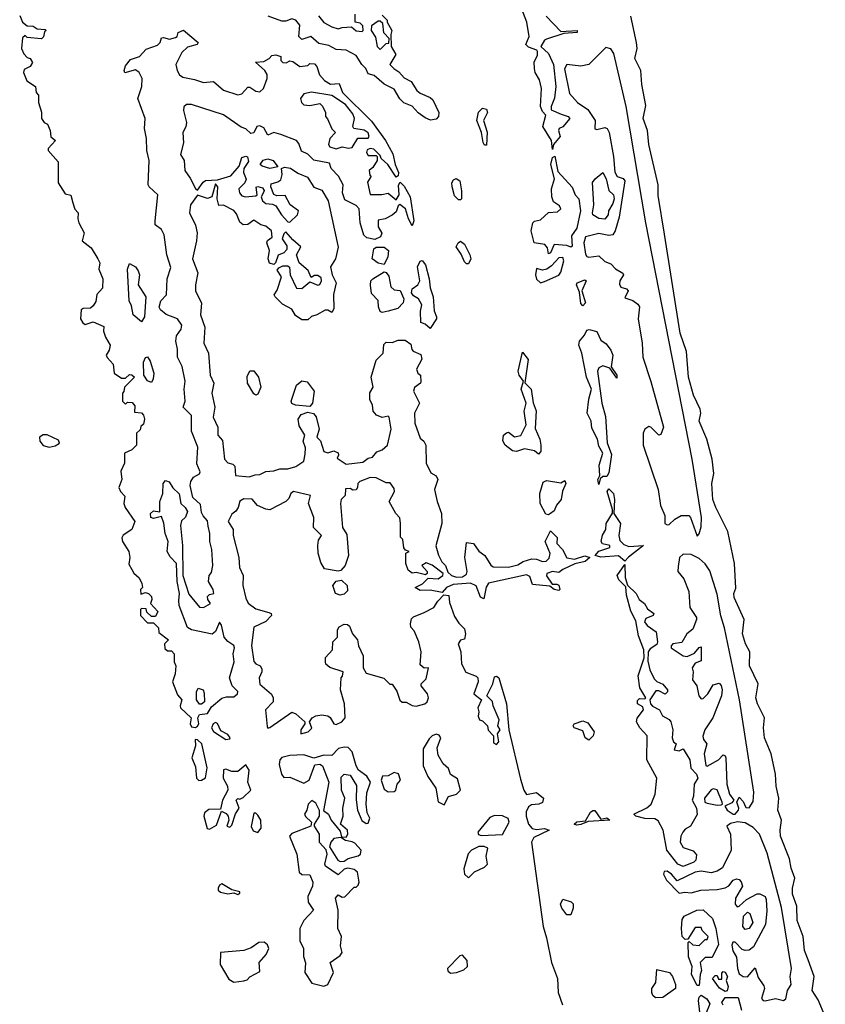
# Model space of a CAD drawing. Extents: x 2789571 to 2951634, y 860514 to 1033803.
# Tile 100 of 102: x 2918448 to 2922464, y 1020976 to 1025888. Entities that reach past the tile are written whole.
import ezdxf

# ---------------------------------------------------------------- set-up
doc = ezdxf.new("R2010")
doc.units = 0

msp = doc.modelspace()

# ---------------------------------------------------------------- linework, layer by layer
at = {"layer": '0CON05XD'}
for points in [[(2921105, 1025240), (2921100, 1025285), (2921056.2, 1025355), (2921071.7, 1025411.7), (2921055, 1025430), (2921043.8, 1025455), (2921050, 1025545), (2921038.8, 1025588.8), (2921017.5, 1025625), (2921013.8, 1025645), (2921013.6, 1025676.4), (2921029.3, 1025710.7), (2921029.3, 1025729.3), (2921026.7, 1025736.7), (2920985, 1025751.2), (2920971.2, 1025765), (2920987.1, 1025805), (2920976.7, 1025875), (2920904.1, 1026064.1)], [(2918448.3, 1025908.3), (2918462.5, 1025875), (2918485, 1025857.5), (2918515, 1025856.2), (2918535, 1025842.5), (2918575, 1025840), (2918580, 1025835), (2918571.7, 1025828.3), (2918567, 1025803), (2918557, 1025793), (2918485, 1025800), (2918475, 1025810), (2918461.7, 1025798.3), (2918457.5, 1025745), (2918468.3, 1025718.3), (2918485, 1025700), (2918500, 1025695), (2918512.5, 1025675), (2918500, 1025655), (2918470.7, 1025639.3), (2918467.5, 1025625), (2918483.3, 1025583.3), (2918527.5, 1025555), (2918530, 1025525), (2918541.7, 1025511.7), (2918542.5, 1025475), (2918556.4, 1025426.4), (2918557.5, 1025395), (2918570, 1025375), (2918587, 1025367), (2918600, 1025335), (2918603, 1025303), (2918627.5, 1025285), (2918590, 1025245), (2918590, 1025235), (2918639.3, 1025179.3), (2918640, 1025075), (2918675, 1025020), (2918703, 1025013), (2918713.9, 1024973.9), (2918723, 1024943), (2918740, 1024925), (2918737.5, 1024895), (2918743.3, 1024875), (2918770, 1024825), (2918760, 1024785), (2918805, 1024750), (2918837.5, 1024695), (2918847.5, 1024675), (2918843, 1024643), (2918862.5, 1024595), (2918861.7, 1024548.3), (2918833, 1024517), (2918827, 1024483), (2918815, 1024460), (2918801.7, 1024448.3), (2918765, 1024447.5), (2918755, 1024440), (2918751.2, 1024395), (2918762.5, 1024375), (2918775, 1024367.5), (2918815, 1024380), (2918867, 1024357), (2918866.7, 1024335), (2918876.7, 1024305), (2918900, 1024265), (2918895, 1024240), (2918880, 1024215), (2918883.6, 1024203.6), (2918915, 1024170), (2918920, 1024125), (2918955, 1024100), (2918975, 1024100), (2918995, 1024117.5), (2919006.7, 1024116.7), (2919020, 1024105), (2918970, 1024055), (2918967, 1024033), (2918960, 1024025), (2918960, 1023985), (2918975, 1023970), (2918985, 1023980), (2919008.3, 1023978.3), (2919021.7, 1023961.7), (2919020, 1023930), (2919055, 1023926.7), (2919065.6, 1023915.6), (2919071.2, 1023895), (2919065, 1023870), (2919051.7, 1023858.3), (2919048.3, 1023841.7), (2919030, 1023825), (2919030, 1023765), (2919007, 1023743), (2918970, 1023725), (2918970, 1023675), (2918952.5, 1023635), (2918957.5, 1023595), (2918942.5, 1023555), (2918950, 1023535), (2918971.7, 1023511.7), (2918967.5, 1023475), (2918973.3, 1023455), (2919022.5, 1023385), (2919006.7, 1023345), (2918963.6, 1023316.4), (2918957, 1023303), (2918960, 1023285), (2918992.5, 1023235), (2918997.5, 1023205), (2918991.7, 1023171.7), (2919007.5, 1023145)], [(2920496.1, 1025386.1), (2920468.8, 1025398.8), (2920434.1, 1025424.1), (2920405, 1025456.7), (2920363.9, 1025473.9), (2920343.9, 1025493.9), (2920315, 1025541.2), (2920265.7, 1025565.7), (2920215, 1025610), (2920185, 1025617.5), (2920173.8, 1025645), (2920153.8, 1025665), (2920125, 1025710), (2920076.4, 1025736.4), (2920025, 1025738.8), (2919988.7, 1025758.7), (2919940, 1025770), (2919900, 1025805), (2919855, 1025790), (2919840, 1025805), (2919845, 1025860), (2919825, 1025886.2), (2919805, 1025892.5), (2919775, 1025880), (2919755, 1025880), (2919687.5, 1025905)], [(2919938, 1025908), (2919965, 1025873.8), (2920005, 1025853.3), (2920035, 1025843.3), (2920055, 1025850), (2920101.7, 1025851.7), (2920125, 1025832.5), (2920155, 1025830), (2920160, 1025835), (2920158.3, 1025858.3), (2920145, 1025870), (2920120, 1025875), (2920120, 1025915)], [(2920245, 1025740), (2920275, 1025770), (2920288.3, 1025771.7), (2920290, 1025795), (2920263, 1025823), (2920258.3, 1025868.3), (2920245, 1025880), (2920235, 1025880), (2920201.7, 1025858.3), (2920200, 1025835), (2920221.7, 1025801.7), (2920230, 1025755), (2920245, 1025740)], [(2920255, 1025910), (2920280, 1025885), (2920280, 1025875), (2920302.5, 1025835), (2920297.5, 1025815), (2920300, 1025755), (2920322.5, 1025715), (2920293.3, 1025665), (2920312.5, 1025645), (2920337.7, 1025627.7), (2920365, 1025597.5), (2920399.3, 1025579.3), (2920427.5, 1025535), (2920445, 1025521.2), (2920495, 1025500), (2920507.7, 1025487.7), (2920538.1, 1025425), (2920535.5, 1025404.5), (2920525, 1025392), (2920496.1, 1025386.1)], [(2921072.5, 1025905), (2921145, 1025830), (2921227.5, 1025835), (2921227.5, 1025825), (2921160.7, 1025819.3), (2921075, 1025791.2), (2921064.3, 1025785.7), (2921046.7, 1025755), (2921085, 1025720), (2921108.6, 1025665), (2921121.4, 1025555), (2921113.8, 1025496.2), (2921097.5, 1025455), (2921098.3, 1025438.3), (2921146.8, 1025416.8), (2921182.5, 1025405), (2921190, 1025395), (2921155, 1025353.3), (2921137.5, 1025345), (2921133.3, 1025335), (2921142.5, 1025305), (2921110, 1025265), (2921105, 1025240)], [(2922464, 1020915), (2922428.3, 1020998.3), (2922398.8, 1021045), (2922409.2, 1021115), (2922378.8, 1021198.8), (2922360.8, 1021245), (2922354, 1021315), (2922324.4, 1021394.4), (2922322.5, 1021465), (2922300.8, 1021525), (2922300.8, 1021555), (2922312.9, 1021605), (2922294.2, 1021655), (2922285, 1021702.5), (2922241.2, 1021815), (2922238.8, 1021845), (2922246, 1021895), (2922228, 1021945), (2922232, 1022005), (2922218.6, 1022065), (2922215.6, 1022125), (2922194.3, 1022225), (2922160.8, 1022305), (2922155.7, 1022355), (2922161.4, 1022405), (2922125.8, 1022475), (2922117.5, 1022505), (2922129.4, 1022575), (2922085.8, 1022665), (2922087.5, 1022735), (2922066, 1022775), (2922050.8, 1022825), (2922060, 1022895), (2922009.2, 1023005), (2922008, 1023025), (2922018.3, 1023051.7), (2922010.6, 1023175), (2921978.1, 1023335), (2921918, 1023455), (2921904.2, 1023495), (2921899.2, 1023575), (2921908.6, 1023625), (2921899.4, 1023695), (2921874.3, 1023795), (2921835.8, 1023885), (2921842.9, 1023925), (2921840, 1023945), (2921807.5, 1024015), (2921781.4, 1024105), (2921772.9, 1024232.9), (2921740.8, 1024325), (2921662, 1024818), (2921631.2, 1025011.2), (2921630.8, 1025065), (2921584.2, 1025265), (2921577.1, 1025335), (2921556, 1025395), (2921569.7, 1025459.7), (2921550, 1025565), (2921544.2, 1025635), (2921513.8, 1025695), (2921525.7, 1025745), (2921522.5, 1025775), (2921494, 1025905)], [(2919007.5, 1023145), (2919017, 1023127), (2919043, 1023103), (2919057.5, 1023075), (2919060, 1023055), (2919050, 1023045), (2919051.7, 1023021.7), (2919075, 1023030), (2919090, 1023025), (2919105, 1023010), (2919107.5, 1022995), (2919100, 1022975), (2919136.4, 1022936.4), (2919125, 1022910), (2919105, 1022910), (2919081.7, 1022931.7), (2919078.3, 1022948.3), (2919055, 1022950), (2919050, 1022945), (2919050, 1022915), (2919085, 1022880), (2919115, 1022880), (2919140, 1022855), (2919141.7, 1022831.7), (2919190, 1022795), (2919170, 1022775), (2919171.7, 1022751.7), (2919185, 1022740), (2919205, 1022740), (2919217.5, 1022725), (2919217.5, 1022685), (2919226.2, 1022665), (2919222.5, 1022625), (2919210, 1022585), (2919235, 1022520), (2919256.7, 1022495), (2919247.5, 1022465), (2919250, 1022455), (2919302.5, 1022405), (2919297.5, 1022375), (2919305, 1022360), (2919325, 1022357.5), (2919335, 1022363.8), (2919341.2, 1022375), (2919336.7, 1022405), (2919345, 1022422.5), (2919385, 1022427.5), (2919405, 1022460), (2919456.2, 1022503.8), (2919479.3, 1022510.7), (2919515, 1022510), (2919534.2, 1022525), (2919536.1, 1022536.1), (2919506.9, 1022565), (2919493.8, 1022605), (2919516.9, 1022685), (2919512.5, 1022725), (2919518.9, 1022755), (2919515, 1022765.7), (2919486, 1022786), (2919468.3, 1022808.3), (2919455, 1022867.5), (2919445, 1022882.5), (2919424.4, 1022835.6), (2919406.9, 1022823.1), (2919305, 1022843.8), (2919285, 1022856.7), (2919242.9, 1022965), (2919240.8, 1022990.8), (2919244.4, 1023025), (2919233.3, 1023085), (2919230, 1023175), (2919198.7, 1023208.7), (2919184, 1023235), (2919188.9, 1023285), (2919174.2, 1023325), (2919167, 1023377), (2919155, 1023410), (2919115, 1023400), (2919102.5, 1023405), (2919100, 1023425), (2919115, 1023437.5), (2919147, 1023433), (2919146.2, 1023485), (2919162, 1023525), (2919164, 1023575), (2919175, 1023590), (2919193.3, 1023583.3), (2919212.1, 1023552.1), (2919242.7, 1023522.7), (2919252, 1023475), (2919273.8, 1023455), (2919284.1, 1023434.1), (2919275, 1023406.7), (2919255, 1023387.5), (2919250, 1023365), (2919260, 1023265), (2919260.8, 1023115), (2919291.7, 1023021.7), (2919345, 1022958), (2919365, 1022956), (2919400, 1022975), (2919386.7, 1022995), (2919385, 1023010), (2919395, 1023020), (2919416.7, 1023025), (2919413.3, 1023045), (2919390, 1023085), (2919392.5, 1023115), (2919405, 1023130), (2919410.8, 1023165), (2919406.7, 1023245), (2919395.5, 1023285), (2919396.1, 1023325), (2919388.3, 1023361.7), (2919385, 1023387.5), (2919362.3, 1023412.3), (2919355, 1023430), (2919349.1, 1023469.1), (2919312, 1023505), (2919297.5, 1023565), (2919300.8, 1023585), (2919315, 1023606.7), (2919345, 1023622), (2919347.3, 1023632.7), (2919331.8, 1023671.8), (2919335.7, 1023755), (2919305.5, 1023835.5), (2919305, 1023913.3), (2919262.5, 1023955), (2919272.5, 1023985), (2919267.5, 1024045), (2919273.8, 1024085), (2919257.9, 1024157.9), (2919235.5, 1024205), (2919235.4, 1024245), (2919226.2, 1024285), (2919229.2, 1024310.8), (2919253.3, 1024345), (2919256.9, 1024365), (2919235, 1024395.6), (2919177.7, 1024417.7), (2919150.5, 1024440.5), (2919143.6, 1024453.6), (2919151.2, 1024485), (2919180, 1024515), (2919182.7, 1024595), (2919202.1, 1024652.1), (2919182, 1024715), (2919168.6, 1024815), (2919155, 1024842), (2919123.9, 1024863.9), (2919123.9, 1024883.9), (2919136.9, 1025015), (2919093.9, 1025053.9), (2919088.9, 1025065), (2919093.1, 1025185), (2919081.9, 1025235), (2919080.6, 1025295), (2919070.8, 1025345), (2919074.2, 1025395), (2919037.8, 1025495), (2919057.3, 1025555), (2919058.2, 1025595), (2919044, 1025624), (2919025, 1025637.8), (2918972.3, 1025622.3), (2918969.2, 1025635), (2918975, 1025657.5), (2919000.7, 1025689.3), (2919045, 1025704), (2919079.3, 1025740.7), (2919135, 1025760.8), (2919148, 1025775), (2919155, 1025797.5), (2919165, 1025800), (2919195, 1025791.2), (2919225, 1025800), (2919232.5, 1025805), (2919237.5, 1025825), (2919265, 1025835.8), (2919338, 1025775), (2919333.3, 1025765), (2919285, 1025750.5), (2919256.7, 1025725), (2919227.3, 1025665), (2919232.7, 1025635), (2919245, 1025613.1), (2919261.3, 1025601.3), (2919320, 1025590), (2919364.2, 1025574.2), (2919415, 1025580), (2919465, 1025536.2), (2919535, 1025513.3), (2919555, 1025518.8), (2919585, 1025552), (2919595, 1025552), (2919625, 1025532), (2919645, 1025528.8), (2919663.8, 1025545), (2919682.5, 1025595), (2919682.5, 1025615), (2919670, 1025635), (2919623.3, 1025676.7), (2919665, 1025680), (2919692.5, 1025695), (2919705, 1025710), (2919725, 1025712.5), (2919750, 1025705), (2919750, 1025685), (2919760, 1025675), (2919776.4, 1025673.6), (2919795, 1025682.5), (2919809.3, 1025679.3), (2919845, 1025653.8), (2919885, 1025660), (2919895, 1025670), (2919918.3, 1025668.3), (2919930, 1025655), (2919943, 1025613), (2919967.5, 1025585), (2919997, 1025567), (2920040, 1025570), (2920056.7, 1025525), (2920201.3, 1025381.3), (2920272, 1025285), (2920309.1, 1025219.1), (2920320, 1025165), (2920336.2, 1025125), (2920335, 1025110), (2920325, 1025102.5), (2920283.3, 1025165), (2920250, 1025195), (2920245, 1025210), (2920213, 1025243), (2920195, 1025246.2), (2920180.5, 1025239.5), (2920176.7, 1025225), (2920185, 1025210), (2920225, 1025210), (2920230, 1025205), (2920230, 1025185), (2920209.3, 1025150.7), (2920190, 1025135), (2920193, 1025113), (2920200, 1025105), (2920195, 1025100), (2920182.3, 1025077.7), (2920195, 1025016.7), (2920254.1, 1025015.9), (2920285, 1025022), (2920325, 1024990), (2920339.2, 1025015), (2920337, 1025063), (2920345, 1025077.5), (2920365, 1025057.5), (2920394.1, 1025004.1), (2920413.3, 1024885), (2920405, 1024860), (2920386.2, 1024895), (2920371.2, 1024945), (2920343.6, 1024966.4), (2920335, 1024960), (2920325, 1024930), (2920305, 1024912.5), (2920270, 1024895), (2920235, 1024887.5), (2920235.8, 1024855), (2920253, 1024823), (2920247.5, 1024805), (2920218.3, 1024791.7), (2920179.5, 1024799.5), (2920163.9, 1024813.9), (2920145.6, 1024874.4), (2920140.8, 1024945), (2920125, 1024961.4), (2920068.9, 1024988.9), (2920058.1, 1025025), (2920060, 1025065), (2920037, 1025107), (2920000.9, 1025145), (2919993.1, 1025173.1), (2919915, 1025188), (2919885, 1025218), (2919852.5, 1025232.5), (2919840.3, 1025270.3), (2919828.8, 1025285), (2919750, 1025315), (2919715, 1025325.7), (2919685, 1025312.5), (2919665, 1025348.8), (2919645, 1025359.2), (2919630, 1025355), (2919615.9, 1025324.1), (2919600.7, 1025320.7), (2919575, 1025343.3), (2919551.7, 1025351.7), (2919464.3, 1025414.3), (2919305, 1025465.3), (2919280, 1025465), (2919266.6, 1025453.4), (2919265.6, 1025435), (2919280, 1025375), (2919276.4, 1025353.6), (2919261.2, 1025325), (2919264.1, 1025274.1), (2919250, 1025215), (2919268.8, 1025185), (2919270.8, 1025135), (2919298.2, 1025098.2), (2919325, 1025046.7), (2919335, 1025037.5), (2919362.1, 1025077.9), (2919375, 1025086.7), (2919435, 1025090), (2919500.7, 1025109.3), (2919542.9, 1025157.1), (2919555, 1025200), (2919575, 1025206.7), (2919583.3, 1025203.3), (2919588.8, 1025181.2), (2919566.2, 1025145), (2919563.3, 1025125), (2919577.7, 1025092.3), (2919571.2, 1025075), (2919540, 1025045), (2919544.1, 1025024.1), (2919555, 1025010), (2919574.1, 1025004.1), (2919625, 1025010), (2919632.5, 1025015), (2919627.5, 1025052.5), (2919635, 1025056.7), (2919659.3, 1025049.3), (2919666.4, 1025036.4), (2919663.3, 1025026.7), (2919652.5, 1025005), (2919658.8, 1024985), (2919675, 1024971.2), (2919708.3, 1024968.3), (2919725, 1024960), (2919754, 1024915), (2919785, 1024880), (2919795, 1024878.8), (2919833.8, 1024915), (2919838.8, 1024935), (2919795.8, 1024965), (2919771.4, 1025011.4), (2919729.5, 1025009.5), (2919715.8, 1025015.8), (2919700, 1025055), (2919701.2, 1025068.8), (2919735, 1025078.8), (2919750.3, 1025089.7), (2919757.1, 1025115), (2919752.5, 1025145), (2919768, 1025152), (2919797.9, 1025147.9), (2919835, 1025122.5), (2919882.3, 1025102.3), (2919915, 1025052.5), (2919955, 1025037.5), (2919986.7, 1024985), (2920036, 1024754), (2920022.5, 1024695), (2919997.5, 1024655), (2920006.2, 1024615), (2920026, 1024575), (2920012.1, 1024517.9), (2920014, 1024446), (2920005, 1024427.5), (2919985, 1024438.8), (2919970.7, 1024439.3), (2919930, 1024415), (2919903, 1024407), (2919885, 1024390), (2919855, 1024390), (2919822.5, 1024412.5), (2919804.2, 1024444.2), (2919758.3, 1024468.3), (2919722.5, 1024505), (2919716.7, 1024515), (2919731.2, 1024538.8), (2919752.5, 1024605), (2919731.7, 1024638.3), (2919739.5, 1024650.5), (2919760.3, 1024659.7), (2919785, 1024660.8), (2919793.2, 1024653.2), (2919796, 1024615), (2919828.3, 1024548.3), (2919855, 1024546.7), (2919895, 1024580), (2919935, 1024563.3), (2919945, 1024567.5), (2919953.3, 1024585), (2919950.7, 1024600.7), (2919935, 1024612.5), (2919918.3, 1024611.7), (2919901.7, 1024601.7), (2919886.4, 1024636.4), (2919840.8, 1024675), (2919828.8, 1024715), (2919850, 1024755), (2919809.1, 1024789.1), (2919775, 1024830), (2919765, 1024820), (2919756.7, 1024795), (2919779.7, 1024759.7), (2919779.1, 1024740.9), (2919765, 1024725.8), (2919736, 1024714), (2919723.3, 1024675), (2919715, 1024666.7), (2919692.7, 1024672.7), (2919686.7, 1024695), (2919693.6, 1024736.4), (2919680, 1024775), (2919683.6, 1024786.4), (2919707, 1024803), (2919703.3, 1024835), (2919675, 1024857.5), (2919650, 1024865), (2919615, 1024887.5), (2919585, 1024866), (2919562.5, 1024865), (2919545, 1024877.5), (2919529.5, 1024919.5), (2919515.8, 1024935.8), (2919465, 1024962.5), (2919441.7, 1024961.7), (2919432.5, 1024995), (2919436.7, 1025055), (2919425, 1025070), (2919406.4, 1025003.6), (2919385, 1024996.2), (2919335, 1025013.3), (2919300, 1024965), (2919294.5, 1024925), (2919323.8, 1024863.8), (2919332.5, 1024825), (2919329.5, 1024785), (2919310, 1024695), (2919335.5, 1024625.5), (2919324.2, 1024565.8), (2919325.3, 1024535), (2919354.7, 1024474.7), (2919349.5, 1024415), (2919371.9, 1024355), (2919365.5, 1024275), (2919389.4, 1024225), (2919397.5, 1024115), (2919415.7, 1024075), (2919406, 1024025), (2919420.8, 1023955), (2919412.1, 1023905), (2919435.6, 1023855), (2919436, 1023815), (2919459.2, 1023789.2), (2919470, 1023695), (2919485, 1023676.7), (2919510, 1023670), (2919520.5, 1023660.5), (2919524.2, 1023614.2), (2919591.7, 1023608.3), (2919621.7, 1023618.3), (2919645, 1023618.8), (2919675, 1023633.5), (2919715, 1023636.7), (2919745, 1023647.8), (2919785, 1023648.2), (2919825, 1023659.4), (2919864.2, 1023685), (2919870.6, 1023720.6)], [(2921825, 1023311.2), (2921835, 1023323.3), (2921845, 1023358.8), (2921846.3, 1023405), (2921801, 1023695), (2921569.8, 1024875), (2921472.2, 1025455), (2921410.2, 1025720.2), (2921395, 1025743.1), (2921370, 1025750), (2921284.5, 1025665), (2921245, 1025655.7), (2921175, 1025665.4), (2921163.7, 1025643.7), (2921189.4, 1025519.4), (2921228.1, 1025475), (2921280, 1025440), (2921316.2, 1025385), (2921315, 1025344.4), (2921325, 1025339.6), (2921365, 1025350.8), (2921377.1, 1025345), (2921386.7, 1025325), (2921408.9, 1025205), (2921415, 1025127.5), (2921426.4, 1025106.4), (2921455.7, 1025095.7), (2921464.7, 1025084.7), (2921437.3, 1024902.7), (2921417.2, 1024835), (2921404.5, 1024815.5), (2921385, 1024811.2), (2921335, 1024821.1), (2921268.9, 1024805), (2921261.1, 1024775), (2921268.2, 1024718.2), (2921275, 1024706.5), (2921285, 1024703), (2921335, 1024710.9), (2921365, 1024682.5), (2921395, 1024669.5), (2921418, 1024645), (2921454.3, 1024624.3), (2921457.5, 1024615), (2921440, 1024585), (2921437.9, 1024567.9), (2921445, 1024554.4), (2921473.3, 1024545), (2921481.2, 1024535), (2921465, 1024500), (2921505, 1024487.1), (2921529.4, 1024469.4), (2921537.7, 1024455), (2921531.2, 1024395), (2921550.8, 1024275), (2921554.1, 1024204.1), (2921593.7, 1024083.7), (2921657.3, 1023855), (2921645, 1023818), (2921635, 1023816), (2921595, 1023855.7), (2921585, 1023858), (2921565, 1023845.6), (2921555.5, 1023825), (2921555.7, 1023765), (2921630.8, 1023545), (2921641.8, 1023465), (2921663.6, 1023415), (2921664.7, 1023375), (2921675, 1023367.3), (2921685, 1023370), (2921713.3, 1023396.7), (2921745, 1023414), (2921783.3, 1023415), (2921792.5, 1023405), (2921825, 1023311.2)], [(2920025, 1025244.2), (2920056.1, 1025253.9), (2920087.3, 1025247.3), (2920105, 1025250.8), (2920133.1, 1025296.9), (2920185, 1025296.7), (2920190, 1025305), (2920185, 1025323.3), (2920165, 1025336.9), (2920113.3, 1025345), (2920108.8, 1025355), (2920117.1, 1025395), (2920109.1, 1025419.1), (2920072.5, 1025465), (2920005, 1025510), (2919903.6, 1025526.4), (2919865, 1025517.5), (2919847.5, 1025495), (2919853.3, 1025475), (2919864.2, 1025464.2), (2919895, 1025460), (2919945, 1025470), (2919957, 1025457), (2919972.5, 1025425), (2919972.5, 1025405), (2919983.3, 1025393.3), (2920005, 1025343.3), (2920022.5, 1025325), (2919995, 1025295.8), (2919987.5, 1025265), (2919995, 1025254), (2920025, 1025244.2)], [(2920775, 1025262.5), (2920765, 1025262.5), (2920758.8, 1025275), (2920750, 1025325), (2920726.2, 1025385), (2920735, 1025427.5), (2920755, 1025447.5), (2920775, 1025442.5), (2920780, 1025425), (2920760, 1025385), (2920777.7, 1025327.7), (2920775, 1025262.5)], [(2919695, 1025146.2), (2919656.7, 1025156.7), (2919647.5, 1025165), (2919662.7, 1025187.3), (2919685, 1025193.8), (2919712.5, 1025185), (2919735, 1025153.3), (2919695, 1025146.2)], [(2921085, 1024720), (2921079.7, 1024749.7), (2921065.8, 1024765.8), (2921013.3, 1024775), (2920997.5, 1024835), (2921006.7, 1024875), (2921015, 1024883.3), (2921045, 1024890), (2921085, 1024926), (2921129.7, 1024930.3), (2921145.7, 1024944.3), (2921138.7, 1024958.7), (2921109.7, 1024979.7), (2921100.6, 1025005), (2921099.2, 1025045), (2921114.1, 1025094.1), (2921096, 1025165), (2921105, 1025200), (2921115, 1025207.5), (2921131.4, 1025131.4), (2921203, 1025053), (2921217.5, 1025015), (2921236.2, 1024995), (2921243.8, 1024935), (2921225, 1024847.5), (2921199.7, 1024810.3), (2921202.5, 1024757.5), (2921196, 1024754), (2921175, 1024762.2), (2921113, 1024767), (2921095, 1024724.3), (2921085, 1024720)], [(2920645, 1024990), (2920635, 1024990), (2920615, 1025010), (2920603.6, 1025053.6), (2920602.5, 1025075), (2920610.7, 1025089.3), (2920623.6, 1025096.4), (2920642.5, 1025085), (2920650, 1025035), (2920650, 1024995), (2920645, 1024990)], [(2921365, 1024893.3), (2921335, 1024896.2), (2921306, 1024915), (2921303.1, 1024925), (2921310.6, 1024965), (2921303.8, 1025076.2), (2921316.7, 1025095), (2921355, 1025125.8), (2921371.4, 1025095), (2921385.7, 1025035.7), (2921408, 1025015), (2921411.4, 1024995), (2921405, 1024971.2), (2921383.3, 1024935), (2921382.5, 1024915), (2921365, 1024893.3)], [(2920265, 1024666.7), (2920235, 1024672.9), (2920205.8, 1024695), (2920214.2, 1024745), (2920225, 1024754), (2920265, 1024753.3), (2920286, 1024736), (2920283.8, 1024705), (2920265, 1024666.7)], [(2920685, 1024670), (2920675, 1024670), (2920665, 1024680), (2920648.3, 1024718.3), (2920623.3, 1024755), (2920633.3, 1024775), (2920645, 1024783.3), (2920665, 1024767.5), (2920692.5, 1024715), (2920697.5, 1024695), (2920685, 1024670)], [(2921045, 1024575.6), (2921065, 1024581.5), (2921135, 1024614), (2921145, 1024628.8), (2921160.6, 1024685), (2921155, 1024701.4), (2921135, 1024700.4), (2921099.5, 1024660.5), (2921076.1, 1024643.9), (2921055, 1024638.2), (2921025, 1024646.2), (2921018.7, 1024615), (2921025, 1024592.9), (2921045, 1024575.6)], [(2919055, 1024380), (2919013.8, 1024415), (2919005, 1024460), (2918993.3, 1024485), (2918985.9, 1024644.1), (2918995, 1024672.5), (2919025, 1024656), (2919038.6, 1024635), (2919046.2, 1024615), (2919039.2, 1024565), (2919076.7, 1024505), (2919070, 1024405), (2919055, 1024380)], [(2920495, 1024347.5), (2920468.8, 1024368.8), (2920447.5, 1024377.5), (2920446.1, 1024433.9), (2920453.3, 1024465), (2920436.7, 1024495), (2920410.5, 1024510.5), (2920401.2, 1024525), (2920403.9, 1024546.1), (2920432.5, 1024565), (2920443.3, 1024585), (2920430.8, 1024655), (2920445, 1024683.3), (2920455, 1024686.7), (2920471.2, 1024665), (2920490, 1024595), (2920495, 1024550), (2920510, 1024505), (2920514.2, 1024435), (2920526.7, 1024405), (2920526.7, 1024395), (2920495, 1024347.5)], [(2920255, 1024427.5), (2920245, 1024432.5), (2920236.2, 1024455), (2920235, 1024487.5), (2920202.1, 1024522.1), (2920196.8, 1024563.2), (2920199.2, 1024585), (2920209.2, 1024595), (2920265, 1024630), (2920275, 1024627.5), (2920288.1, 1024608.1), (2920298, 1024555), (2920315, 1024541.2), (2920345, 1024537.5), (2920362.5, 1024495), (2920360, 1024475), (2920333, 1024447), (2920285, 1024433.3), (2920255, 1024427.5)], [(2921255, 1024460), (2921245, 1024472.5), (2921239.2, 1024529.2), (2921223.8, 1024565), (2921227.5, 1024575), (2921265, 1024590), (2921272.5, 1024585), (2921251.2, 1024535), (2921268.8, 1024475), (2921255, 1024460)], [(2921335, 1023570), (2921330, 1023595), (2921340, 1023615), (2921336.7, 1023665), (2921355.8, 1023725.8), (2921335, 1023760), (2921328.8, 1023795), (2921300.7, 1023850.7), (2921297.5, 1023885), (2921277.5, 1023925), (2921286, 1023995), (2921299.2, 1024045), (2921274, 1024105), (2921251.2, 1024225), (2921236.2, 1024265), (2921238.8, 1024285), (2921263.8, 1024315), (2921275, 1024340), (2921287, 1024343), (2921325, 1024333.3), (2921345, 1024290), (2921371.7, 1024271.7), (2921395, 1024238.8), (2921404.2, 1024215), (2921397, 1024157), (2921425.7, 1024114.3), (2921425, 1024100), (2921390, 1024150), (2921355, 1024161.2), (2921335, 1024152), (2921328.2, 1024135), (2921350, 1023975), (2921368.8, 1023908.8), (2921376.4, 1023776.4), (2921398.8, 1023718.8), (2921385, 1023627.5), (2921375, 1023610), (2921355, 1023610), (2921341.7, 1023598.3), (2921335, 1023570)], [(2919870.6, 1023720.6), (2919872.4, 1023752.4), (2919860.6, 1023785), (2919870, 1023815), (2919841.5, 1023861.5), (2919836.2, 1023895), (2919851.1, 1023918.9), (2919885, 1023930), (2919913.1, 1023923.1), (2919926.5, 1023906.5), (2919940.5, 1023845), (2919930, 1023805), (2919947.5, 1023787.5), (2919965, 1023734), (2919985, 1023727.5), (2920015, 1023736.7), (2920035, 1023727.5), (2920037.5, 1023715), (2920030, 1023700), (2920075, 1023670.8), (2920159.4, 1023680.6), (2920185, 1023700), (2920206.7, 1023705), (2920228.3, 1023731.7), (2920255, 1023742.5), (2920281.2, 1023765), (2920299.2, 1023845), (2920290, 1023905), (2920285, 1023910), (2920255, 1023904), (2920227.5, 1023915), (2920210, 1023935), (2920207.5, 1023965), (2920193.3, 1023993.3), (2920193.9, 1024026.1), (2920210, 1024055), (2920200, 1024105), (2920225, 1024190), (2920260, 1024225), (2920263, 1024267), (2920275, 1024280), (2920305, 1024277.5), (2920335, 1024290), (2920370, 1024290), (2920398.8, 1024268.8), (2920403, 1024243), (2920410, 1024235), (2920448.3, 1024218.3), (2920452.5, 1024195), (2920426.7, 1024145), (2920432.5, 1024125), (2920446.7, 1024115), (2920448.3, 1024081.7), (2920445.9, 1024074.1), (2920416.4, 1024053.6), (2920411.2, 1024035), (2920421.2, 1024015), (2920441.2, 1023975), (2920416.2, 1023925), (2920417.5, 1023875), (2920445, 1023800), (2920462.5, 1023785), (2920472.5, 1023765), (2920473.8, 1023675), (2920497, 1023627), (2920525, 1023612.5), (2920533.3, 1023595), (2920516.7, 1023545), (2920528.8, 1023485), (2920551.2, 1023425), (2920553.3, 1023375), (2920522.5, 1023262.5), (2920536.4, 1023216.4), (2920553, 1023183), (2920570, 1023165), (2920581.7, 1023131.7), (2920600, 1023115), (2920625, 1023106.7), (2920655, 1023108.8), (2920675, 1023122.5), (2920678, 1023135), (2920668, 1023205), (2920675, 1023280), (2920710, 1023275), (2920737, 1023237), (2920767.5, 1023215), (2920797, 1023167), (2920808.3, 1023158.3), (2920885, 1023156.7), (2920931.7, 1023168.3), (2920957.5, 1023185), (2921000.9, 1023199.1), (2921025, 1023196.9), (2921055, 1023184.5), (2921072.4, 1023187.6), (2921087.8, 1023202.2), (2921092.7, 1023225), (2921068, 1023285), (2921095, 1023337.5), (2921126.7, 1023305), (2921126.2, 1023275), (2921154, 1023245), (2921175, 1023203.8), (2921213.8, 1023196.2), (2921265, 1023213.3), (2921290, 1023205), (2921267.5, 1023185), (2921215, 1023173.8), (2921155, 1023145.6), (2921135, 1023130), (2921105, 1023135.6), (2921076.7, 1023125), (2921074.1, 1023114.1), (2921101.7, 1023071.7), (2921125, 1023072.5), (2921135, 1023066.7), (2921140, 1023045), (2921135, 1023040), (2921112.5, 1023045), (2921091.7, 1023061.7), (2921005, 1023071.2), (2920990.5, 1023110.5), (2920975, 1023118), (2920785, 1023077.5), (2920773.2, 1023056.8), (2920761.7, 1022998.3), (2920745, 1023007.5), (2920723.4, 1023063.4), (2920695, 1023076.7), (2920609.5, 1023070.5), (2920575, 1023056), (2920555, 1023030), (2920495, 1023042), (2920445, 1023041.2), (2920420, 1023055), (2920455.8, 1023074.2), (2920485, 1023102.5), (2920535, 1023098.8), (2920557.5, 1023115), (2920560, 1023125), (2920505, 1023167.5), (2920475, 1023178.8), (2920452.5, 1023165), (2920480, 1023135), (2920480, 1023125), (2920471.7, 1023118.3), (2920425, 1023130), (2920405, 1023127.5), (2920385, 1023142.5), (2920373.8, 1023175), (2920372.5, 1023227.5), (2920390, 1023235), (2920371.7, 1023241.7), (2920363.6, 1023253.6), (2920357.5, 1023295), (2920347, 1023307), (2920345.7, 1023374.3), (2920343.6, 1023403.6), (2920322.5, 1023425), (2920290, 1023485), (2920315.8, 1023535), (2920315, 1023550), (2920295, 1023577.5), (2920275, 1023577.5), (2920225, 1023602), (2920195, 1023604.2), (2920143.3, 1023585), (2920133.3, 1023575), (2920132.5, 1023555), (2920125, 1023542.5), (2920108.3, 1023541.7), (2920095, 1023550), (2920071.7, 1023548.3), (2920070, 1023515), (2920050, 1023495), (2920047.5, 1023475), (2920057.5, 1023355), (2920079.3, 1023319.3), (2920087.5, 1023215), (2920070, 1023165), (2920049.3, 1023140.7), (2920035, 1023136.7), (2919968.3, 1023148.3), (2919949.7, 1023179.7), (2919936.6, 1023226.6), (2919934.4, 1023264.4), (2919938, 1023292), (2919952.5, 1023315), (2919912.5, 1023355), (2919914.2, 1023405), (2919887.5, 1023475), (2919897.5, 1023515), (2919813.8, 1023535), (2919800, 1023525), (2919790, 1023500), (2919775, 1023484.4), (2919695, 1023443.1), (2919675, 1023445.6), (2919634.3, 1023464.3), (2919606.6, 1023496.6), (2919565, 1023498.2), (2919545, 1023486.2), (2919537.3, 1023455), (2919525, 1023435.7), (2919505, 1023420.5), (2919487.5, 1023385), (2919512.7, 1023345), (2919512.1, 1023315), (2919541.3, 1023205), (2919544.5, 1023155), (2919562.9, 1023115), (2919561.1, 1023065), (2919575, 1023002), (2919587, 1022977), (2919625, 1022949.2), (2919690.7, 1022930.7), (2919701.2, 1022925), (2919704.2, 1022915), (2919675, 1022885.6), (2919615, 1022857.5), (2919604.2, 1022765.8), (2919615, 1022686.2), (2919625, 1022674), (2919646.7, 1022665), (2919655, 1022650), (2919655.8, 1022634.2), (2919641.4, 1022605), (2919645, 1022573.3), (2919702.7, 1022522.7), (2919712.5, 1022505), (2919712, 1022485), (2919673.3, 1022445), (2919681.2, 1022361.2), (2919685, 1022354.2), (2919695, 1022356.7), (2919805, 1022434), (2919825, 1022426), (2919870, 1022385), (2919870, 1022375), (2919849.2, 1022345), (2919850, 1022325), (2919886.2, 1022335), (2919905, 1022353.3), (2919892.5, 1022385), (2919906, 1022405), (2919924.6, 1022415.4), (2919955, 1022420.5), (2919985, 1022415.8), (2919996.6, 1022406.6), (2920014, 1022375), (2920025, 1022372.5), (2920053.8, 1022385), (2920070, 1022405), (2920068, 1022475), (2920047.5, 1022545), (2920050, 1022605), (2920057, 1022613), (2920060, 1022635), (2919995, 1022656.7), (2919975, 1022672.5), (2919972.5, 1022685), (2919973, 1022707), (2920007.5, 1022745), (2920010, 1022785), (2920031.7, 1022808.3), (2920032.5, 1022845), (2920040.7, 1022859.3), (2920065, 1022872.5), (2920081.7, 1022871.7), (2920093, 1022863), (2920107.5, 1022825), (2920132.5, 1022795), (2920136.7, 1022765), (2920160, 1022715), (2920160, 1022655), (2920175, 1022627.5), (2920263.6, 1022603.6), (2920293.9, 1022573.9), (2920305, 1022572.5), (2920327.8, 1022537.8), (2920343, 1022493), (2920354.1, 1022484.1), (2920375, 1022483.3), (2920405, 1022466), (2920424.2, 1022464.2), (2920467.5, 1022475), (2920480, 1022485), (2920486.2, 1022505), (2920481.2, 1022525), (2920450, 1022565), (2920450, 1022575), (2920475, 1022600), (2920486.2, 1022655), (2920465, 1022652.5), (2920445, 1022670), (2920448.8, 1022735), (2920437.5, 1022785), (2920415, 1022840), (2920398.3, 1022858.3), (2920396.7, 1022875), (2920401.2, 1022898.8), (2920410.7, 1022909.3), (2920465, 1022931.2), (2920513.3, 1022955), (2920532.1, 1022987.9), (2920561.7, 1023018.3), (2920587.5, 1023015), (2920590.7, 1022980.7), (2920615, 1022910), (2920637, 1022877), (2920665, 1022850), (2920671.2, 1022825), (2920665, 1022797.5), (2920645, 1022792.5), (2920633.3, 1022775), (2920646.7, 1022735), (2920650, 1022675), (2920672.3, 1022632.3), (2920723.6, 1022613.6), (2920732.5, 1022605), (2920733.3, 1022585), (2920712.5, 1022525), (2920750, 1022495), (2920732.5, 1022455), (2920737.5, 1022435), (2920733.6, 1022413.6), (2920740, 1022395), (2920755, 1022390), (2920780, 1022365), (2920783, 1022343), (2920810, 1022315), (2920810.7, 1022280.7), (2920825, 1022272.5), (2920837.5, 1022285), (2920830, 1022325), (2920842.5, 1022345), (2920832.5, 1022365), (2920838, 1022395), (2920808.8, 1022465), (2920805, 1022487.5), (2920777.5, 1022515), (2920806.2, 1022575), (2920815, 1022610), (2920825, 1022612.5), (2920836.7, 1022605), (2920874.2, 1022475), (2920886.9, 1022345), (2920945, 1022100), (2920961.2, 1022045), (2920975, 1022023.3), (2921025, 1022032.5), (2921060, 1022005), (2921055, 1021982.5), (2921035.9, 1021974.1), (2920999.5, 1021970.5), (2920985, 1021961.2), (2920973.5, 1021936.5), (2920973.6, 1021915), (2920984, 1021874), (2921002.7, 1021852.7), (2921025, 1021848.1), (2921065, 1021853.8), (2921087.5, 1021845), (2921011.3, 1021808.7), (2920999.4, 1021785), (2921057.5, 1021365), (2921075, 1021307.5), (2921099.4, 1021185), (2921128.8, 1021105), (2921131.9, 1021035), (2921153.6, 1020973.6)], [(2919105, 1024077.5), (2919085, 1024086.7), (2919066.7, 1024115), (2919065, 1024180), (2919075, 1024202.5), (2919085, 1024206.7), (2919099.2, 1024185), (2919117.1, 1024125), (2919114.1, 1024095.9), (2919105, 1024077.5)], [(2921035, 1023720), (2921015, 1023737.5), (2920965, 1023747.5), (2920925, 1023733.3), (2920905, 1023736.7), (2920867.5, 1023765), (2920857, 1023787), (2920860, 1023815), (2920875, 1023827.5), (2920885, 1023830), (2920915, 1023807.5), (2920946.2, 1023813.8), (2920973, 1023867), (2920962.5, 1023935), (2920972.5, 1023975), (2920948.8, 1024045), (2920960, 1024085), (2920938, 1024115), (2920932.5, 1024135), (2920955, 1024230), (2920983, 1024193), (2920967, 1024077), (2920997.5, 1024045), (2921007, 1023977), (2921023, 1023937), (2921018.3, 1023848.3), (2921041.2, 1023795), (2921046.2, 1023765), (2921046.4, 1023733.6), (2921035, 1023720)], [(2919625, 1024015.8), (2919615, 1024022), (2919583.8, 1024075), (2919582, 1024108), (2919595, 1024135.8), (2919615, 1024135.7), (2919638.5, 1024105), (2919650, 1024055), (2919635, 1024020), (2919625, 1024015.8)], [(2919895, 1023959.2), (2919822.5, 1023965), (2919805, 1023974), (2919800.8, 1023985), (2919828.9, 1024065), (2919855, 1024085.7), (2919881.3, 1024081.3), (2919916.7, 1024035), (2919908.1, 1023975), (2919895, 1023959.2)], [(2918595, 1023755.8), (2918625, 1023762.5), (2918646.2, 1023775), (2918641.2, 1023791.2), (2918585, 1023817.1), (2918565, 1023817.8), (2918547.5, 1023805), (2918549.4, 1023785), (2918565, 1023764.4), (2918595, 1023755.8)], [(2921085, 1023418.8), (2921071.7, 1023421.7), (2921042.9, 1023475), (2921040.8, 1023525), (2921058.3, 1023581.7), (2921075, 1023590), (2921145, 1023577.5), (2921165, 1023590), (2921170, 1023575), (2921153.6, 1023536.4), (2921147.5, 1023495), (2921124, 1023466), (2921112.3, 1023437.7), (2921095, 1023424), (2921085, 1023418.8)], [(2921465, 1023186.7), (2921432.8, 1023212.8), (2921345, 1023207.5), (2921317.5, 1023215), (2921335, 1023237.5), (2921390, 1023255), (2921390, 1023265), (2921353, 1023273), (2921346.7, 1023285), (2921354.1, 1023315.9), (2921370, 1023345), (2921372.5, 1023375), (2921403, 1023427), (2921403.3, 1023445), (2921377.5, 1023535), (2921385, 1023547.5), (2921408, 1023525), (2921413.3, 1023495), (2921410, 1023425), (2921442.9, 1023375), (2921434.1, 1023314.1), (2921439.2, 1023289.2), (2921460.2, 1023270.2), (2921485, 1023259.5), (2921557.5, 1023265), (2921482.8, 1023207.2), (2921465, 1023186.7)], [(2922015, 1021924.2), (2922032, 1021945), (2922033.8, 1021955), (2922022.5, 1021985), (2922035, 1022010), (2922055, 1021987.5), (2922068.3, 1021958.3), (2922085, 1021956.2), (2922105, 1021988), (2922108.3, 1022035), (2922035.9, 1022495), (2921961.3, 1022855), (2921943.5, 1022913.5), (2921925, 1023022.5), (2921889.1, 1023139.1), (2921865, 1023173.5), (2921835, 1023200.3), (2921795, 1023219.7), (2921755, 1023222.2), (2921737.2, 1023205), (2921730.2, 1023159.8), (2921728.5, 1023135), (2921759.3, 1023099.3), (2921783.2, 1023035), (2921789, 1022955), (2921821.5, 1022905), (2921821.5, 1022895), (2921802.9, 1022847.1), (2921774.6, 1022825), (2921749.6, 1022780.4), (2921704.8, 1022775.2), (2921695.6, 1022765), (2921695.8, 1022755), (2921754.8, 1022714.8), (2921775, 1022711.8), (2921811.9, 1022728.1), (2921835, 1022756.2), (2921845, 1022760), (2921845, 1022690), (2921815, 1022677.5), (2921800.6, 1022655), (2921805.8, 1022635), (2921802.3, 1022595), (2921822.9, 1022565), (2921834.4, 1022514.4), (2921845, 1022500.5), (2921855, 1022502.1), (2921878.9, 1022525), (2921905, 1022570.6), (2921935, 1022578), (2921945, 1022566.2), (2921950, 1022545), (2921946.7, 1022515), (2921904.2, 1022405), (2921863.6, 1022345), (2921854, 1022314), (2921857.5, 1022297.5), (2921873.3, 1022275), (2921860, 1022225), (2921868.2, 1022168.2), (2921875, 1022164.7), (2921931.4, 1022195), (2921955, 1022221.2), (2921965, 1022216.2), (2921968.2, 1022205), (2921972.7, 1022075), (2921987.1, 1022025), (2922007.5, 1021995), (2921998.9, 1021981.1), (2921963.8, 1021965), (2921975, 1021944.5), (2922005, 1021924.3), (2922015, 1021924.2)], [(2921755, 1021664.4), (2921728.8, 1021675), (2921674.3, 1021745), (2921656, 1021845), (2921630.9, 1021890.9), (2921615, 1021900.8), (2921565, 1021903.3), (2921520, 1021915), (2921510, 1021925), (2921574.2, 1021955.8), (2921596.2, 1021975), (2921615.6, 1022024.4), (2921624.4, 1022105), (2921573.8, 1022195), (2921576.7, 1022315), (2921540, 1022355), (2921522.5, 1022385), (2921526.4, 1022403.6), (2921557.5, 1022445), (2921555, 1022460), (2921527.5, 1022475), (2921528.3, 1022491.7), (2921538.3, 1022501.7), (2921565, 1022500), (2921570, 1022505), (2921540, 1022555), (2921531.2, 1022615), (2921560.8, 1022705), (2921560, 1022745), (2921532.1, 1022815), (2921519.5, 1022889.5), (2921495, 1022936.7), (2921472.7, 1023017.3), (2921469.3, 1023059.3), (2921434.5, 1023094.5), (2921426.7, 1023115), (2921465, 1023170), (2921466, 1023105), (2921477.5, 1023067.5), (2921521.2, 1023025), (2921535.9, 1022995.9), (2921562.5, 1022975), (2921578.3, 1022948.3), (2921610, 1022925), (2921606.2, 1022915), (2921570, 1022900), (2921563.3, 1022885), (2921575.8, 1022865.8), (2921621.2, 1022835), (2921627.5, 1022785), (2921625, 1022771.2), (2921591.1, 1022748.9), (2921581.2, 1022735), (2921578.7, 1022688.7), (2921590, 1022645), (2921610.3, 1022600.3), (2921625, 1022586.2), (2921655, 1022573.3), (2921676.7, 1022545), (2921677.5, 1022535), (2921665, 1022522.5), (2921635, 1022540), (2921619.3, 1022540.7), (2921590, 1022495), (2921592.5, 1022475), (2921602.7, 1022462.7), (2921637.5, 1022445), (2921652.5, 1022415), (2921685, 1022396.7), (2921693.3, 1022385), (2921703.3, 1022345), (2921700, 1022305), (2921707.5, 1022285), (2921720, 1022275), (2921710, 1022245), (2921735, 1022240), (2921755, 1022250), (2921788.6, 1022195), (2921793.9, 1022153.9), (2921821.2, 1022125), (2921828.8, 1022105), (2921811.2, 1022075), (2921807.1, 1022015), (2921800, 1021995), (2921822.5, 1021955), (2921825, 1021922.5), (2921792.5, 1021865), (2921765, 1021850), (2921754.3, 1021835.7), (2921744, 1021815), (2921740.8, 1021785), (2921755, 1021758.8), (2921805, 1021741.2), (2921821.7, 1021721.7), (2921818, 1021695), (2921808.8, 1021685), (2921755, 1021664.4)], [(2920045, 1023017.5), (2920022.5, 1023025), (2920010, 1023065), (2920025, 1023087.5), (2920051.7, 1023091.7), (2920080, 1023065), (2920081.7, 1023038.3), (2920065, 1023022.5), (2920045, 1023017.5)], [(2919355, 1022473.3), (2919344.2, 1022474.2), (2919328.8, 1022495), (2919328.8, 1022535), (2919337.5, 1022552.5), (2919362.5, 1022545), (2919368.3, 1022528.3), (2919370, 1022485), (2919355, 1022473.3)], [(2921285, 1022293.3), (2921267.5, 1022305), (2921255, 1022340), (2921212.5, 1022355), (2921207.5, 1022365), (2921212.5, 1022375), (2921255, 1022390), (2921279.5, 1022379.5), (2921312.5, 1022335), (2921306.7, 1022315), (2921285, 1022293.3)], [(2919475, 1022297.5), (2919495, 1022300), (2919497.5, 1022305), (2919485, 1022322.5), (2919451.2, 1022341.2), (2919435, 1022376.2), (2919425, 1022381.2), (2919413.3, 1022375), (2919404, 1022355), (2919415, 1022336.7), (2919475, 1022297.5)], [(2919342, 1022092), (2919355, 1022093.8), (2919375, 1022106.7), (2919382.7, 1022155), (2919355.6, 1022275), (2919335, 1022296.2), (2919323.3, 1022296.7), (2919323.8, 1022265), (2919306.7, 1022205), (2919325, 1022160), (2919330, 1022105), (2919342, 1022092)], [(2920565, 1021971.2), (2920586.4, 1022013.6), (2920626.2, 1022025), (2920646, 1022045), (2920630.5, 1022100.5), (2920595, 1022122.5), (2920585, 1022153.3), (2920558.8, 1022175), (2920535, 1022218.8), (2920528.5, 1022255), (2920547.5, 1022305), (2920539.5, 1022319.5), (2920525, 1022324.4), (2920505, 1022315.6), (2920489.8, 1022300.2), (2920459.2, 1022250.8), (2920459.5, 1022165), (2920482.7, 1022112.7), (2920522.2, 1022055), (2920535, 1021986.2), (2920565, 1021971.2)], [(2920075, 1021810), (2920083.8, 1021825), (2920082, 1021845), (2920047.5, 1021875), (2920060, 1021915), (2920059.2, 1021955), (2920068.9, 1022005), (2920052.5, 1022045), (2920050.6, 1022109.4), (2920065, 1022123.8), (2920095, 1022118.8), (2920126.9, 1022066.9), (2920125.6, 1021995.6), (2920132.5, 1021945), (2920153.9, 1021893.9), (2920175, 1021877.5), (2920185, 1021880), (2920193.3, 1021905), (2920180.8, 1021930.8), (2920175.6, 1021975), (2920178.3, 1022031.7), (2920196.2, 1022085), (2920178.8, 1022115), (2920137.5, 1022145), (2920126, 1022165), (2920106, 1022235), (2920085, 1022256.7), (2920065, 1022258.9), (2920037.9, 1022252.1), (2920005, 1022218.1), (2919965, 1022218.8), (2919915, 1022203.3), (2919865, 1022221.2), (2919795, 1022217.1), (2919755, 1022206.9), (2919745.8, 1022195), (2919742.3, 1022172.3), (2919753.3, 1022125), (2919765, 1022107.5), (2919795, 1022110), (2919865, 1022080), (2919890.8, 1022095), (2919920, 1022170), (2919944.2, 1022174.2), (2919958, 1022165), (2919990, 1022085), (2919963, 1021943), (2919987.5, 1021925), (2920001.2, 1021895), (2920045, 1021840), (2920051.7, 1021811.7), (2920075, 1021810)], [(2919395, 1021850), (2919430, 1021870), (2919455, 1021940), (2919478, 1021928), (2919487.5, 1021915), (2919490, 1021895), (2919480, 1021865), (2919495, 1021860), (2919505, 1021870), (2919523.8, 1021926.2), (2919542.5, 1021955), (2919527.5, 1021995), (2919535, 1022002.5), (2919545, 1022000), (2919562.3, 1022007.7), (2919600, 1022045), (2919585.5, 1022085), (2919592.5, 1022145), (2919575, 1022170), (2919535, 1022136.9), (2919505, 1022137.1), (2919475, 1022150), (2919463.9, 1022146.1), (2919461.9, 1022105), (2919484.2, 1022065), (2919486.2, 1022045), (2919460, 1021995), (2919450, 1021950), (2919391.7, 1021948.3), (2919369.3, 1021930.7), (2919366.2, 1021915), (2919383, 1021853), (2919395, 1021850)], [(2920285, 1022036.7), (2920315, 1022037.5), (2920322.5, 1022045), (2920330, 1022075), (2920346.7, 1022095), (2920335.8, 1022125.8), (2920315, 1022132.5), (2920285, 1022116.2), (2920256.2, 1022113.8), (2920250, 1022095), (2920265, 1022050), (2920285, 1022036.7)], [(2921925, 1021968.8), (2921945, 1021971.1), (2921952, 1021975), (2921950.5, 1021985), (2921925, 1022046.7), (2921905, 1022050.4), (2921895, 1022045.4), (2921861.4, 1022005), (2921864.2, 1021985), (2921875, 1021979.3), (2921925, 1021968.8)], [(2919965, 1021066.7), (2919985, 1021074.3), (2920012.7, 1021135), (2919996.7, 1021185), (2920045, 1021218.8), (2920056, 1021235), (2920047.7, 1021267.7), (2920052.9, 1021315), (2920033.8, 1021355), (2920036.2, 1021445), (2920023.3, 1021505), (2920035, 1021522.5), (2920055, 1021510), (2920068.3, 1021511.7), (2920115, 1021560), (2920125, 1021560), (2920135, 1021570), (2920140, 1021585), (2920132.5, 1021635), (2920115, 1021648.8), (2920084.2, 1021655.8), (2920065, 1021650.8), (2920035, 1021622.5), (2919973.3, 1021665), (2919968.8, 1021675), (2919980.8, 1021725), (2919976.1, 1021746.1), (2919942.5, 1021782.5), (2919942.5, 1021825), (2919917.5, 1021865), (2919917.5, 1021875), (2919942.5, 1021915), (2919943, 1021943), (2919925, 1021980), (2919905, 1021992.5), (2919886.7, 1021975), (2919880, 1021945), (2919867.5, 1021925), (2919872.3, 1021912.3), (2919902.5, 1021885), (2919900, 1021865), (2919805, 1021827.5), (2919793.3, 1021815), (2919829.4, 1021725), (2919841.2, 1021635), (2919855, 1021624), (2919895, 1021622.5), (2919909.2, 1021585), (2919908, 1021565), (2919885, 1021513.3), (2919885.6, 1021485), (2919912.5, 1021445), (2919864.3, 1021395), (2919844.4, 1021355), (2919845, 1021292.5), (2919862.9, 1021255), (2919862.5, 1021215), (2919873, 1021183), (2919870, 1021135), (2919905, 1021081.2), (2919965, 1021066.7)], [(2919635, 1021833.1), (2919651.9, 1021855), (2919650, 1021895), (2919635, 1021920), (2919625, 1021930), (2919615, 1021930), (2919602.7, 1021862.7), (2919612, 1021842), (2919635, 1021833.1)], [(2920748.3, 1021818.3), (2920855, 1021823.8), (2920887.5, 1021885), (2920883, 1021903), (2920855, 1021916.7), (2920815, 1021917.5), (2920791.7, 1021908.3), (2920731.2, 1021835), (2920735, 1021823.8), (2920748.3, 1021818.3)], [(2921225, 1021870), (2921212.5, 1021875), (2921225, 1021886.2), (2921268.3, 1021891.7), (2921293.8, 1021935), (2921305, 1021943.3), (2921315, 1021943.3), (2921345, 1021900), (2921375.8, 1021905.8), (2921390, 1021895), (2921282.5, 1021887.5), (2921245, 1021873.8), (2921225, 1021870)], [(2922165, 1020993.1), (2922215.4, 1021005.4), (2922255, 1020995.8), (2922266.9, 1021003.1), (2922275.6, 1021045), (2922293.4, 1021075), (2922288.4, 1021115), (2922296.3, 1021155), (2922245, 1021459.2), (2922175, 1021730), (2922135.8, 1021825), (2922105, 1021858.4), (2922065, 1021881.3), (2922027.2, 1021887.2), (2921991.6, 1021878.4), (2921972.5, 1021865), (2921991.5, 1021825), (2921995.6, 1021745), (2921952.3, 1021657.7), (2921925, 1021640.5), (2921895, 1021632.1), (2921845, 1021639.8), (2921815, 1021635.6), (2921725, 1021592.2), (2921697.2, 1021625), (2921675, 1021640), (2921660.9, 1021639.1), (2921657.7, 1021625), (2921672.1, 1021595), (2921735, 1021530.5), (2921763.8, 1021536.2), (2921795, 1021533), (2921843.8, 1021546.2), (2921925, 1021549.4), (2921965, 1021557.1), (2921982.6, 1021567.4), (2922005, 1021595.7), (2922021.7, 1021601.7), (2922035, 1021598.8), (2922045, 1021587.5), (2922051.4, 1021565), (2922016.9, 1021505), (2922015.4, 1021475.4), (2922025, 1021462.9), (2922035.4, 1021465), (2922070.6, 1021499.4), (2922125, 1021526.6), (2922137.3, 1021527.3), (2922163.5, 1021513.5), (2922169.5, 1021499.5), (2922172.3, 1021442.3), (2922165.3, 1021375), (2922106.9, 1021263.1), (2922085, 1021246.1), (2922065, 1021243.8), (2922050, 1021250), (2922015, 1021285.4), (2922003.9, 1021286.1), (2921998.3, 1021271.7), (2922002.8, 1021242.8), (2922021.8, 1021211.8), (2922025.8, 1021155), (2922035, 1021127.8), (2922055, 1021114.6), (2922076.9, 1021113.1), (2922115, 1021158), (2922130.2, 1021110.2), (2922157.8, 1021067.8), (2922160.4, 1021055), (2922145.8, 1021005), (2922154.3, 1020994.3), (2922165, 1020993.1)], [(2920045, 1021688.6), (2920065, 1021690), (2920085.7, 1021704.3), (2920135, 1021716.7), (2920147.5, 1021725), (2920150, 1021745), (2920119.2, 1021779.2), (2920105, 1021786.7), (2920073, 1021793), (2920048.3, 1021808.3), (2920015, 1021803.8), (2919998.6, 1021785), (2919992, 1021762), (2920034.6, 1021694.6), (2920045, 1021688.6)], [(2920685, 1021607.5), (2920715, 1021636.2), (2920765, 1021660), (2920780, 1021675), (2920772.9, 1021715), (2920782.5, 1021755), (2920763.2, 1021763.2), (2920737.4, 1021762.6), (2920700, 1021745), (2920683.8, 1021726.2), (2920661.5, 1021651.5), (2920665.6, 1021625.6), (2920685, 1021607.5)], [(2919535, 1021523.3), (2919545, 1021530), (2919545, 1021537.5), (2919505, 1021547.5), (2919456.4, 1021576.4), (2919445, 1021570), (2919437.5, 1021555), (2919437.5, 1021545), (2919450, 1021535), (2919485, 1021527.5), (2919515, 1021532.5), (2919535, 1021523.3)], [(2921195, 1021422.5), (2921175, 1021422.5), (2921150, 1021455), (2921144, 1021475), (2921155, 1021500), (2921197, 1021487), (2921207, 1021477), (2921207.5, 1021455), (2921195, 1021422.5)], [(2921835, 1021070), (2921825, 1021070), (2921796.7, 1021125), (2921800, 1021165), (2921782.3, 1021212.3), (2921780, 1021285), (2921785, 1021290), (2921803, 1021273), (2921835, 1021270), (2921865, 1021300), (2921875, 1021300), (2921880, 1021315), (2921850, 1021345), (2921845, 1021360), (2921815, 1021360), (2921778.3, 1021301.7), (2921765, 1021300), (2921750, 1021315), (2921746.7, 1021355), (2921750.7, 1021399.3), (2921760, 1021415), (2921823.6, 1021446.4), (2921855, 1021447.5), (2921901.2, 1021405), (2921918.8, 1021355), (2921931.2, 1021275), (2921900, 1021210), (2921865, 1021210), (2921840, 1021185), (2921847.5, 1021145), (2921840, 1021125), (2921835, 1021070)], [(2922065, 1021350), (2922052.2, 1021365), (2922055.8, 1021415), (2922075.7, 1021435.7), (2922088.3, 1021428.3), (2922103.3, 1021385), (2922085, 1021354.3), (2922065, 1021350)], [(2919515, 1021086), (2919565, 1021092.5), (2919582.5, 1021097.5), (2919595, 1021112.5), (2919645, 1021140), (2919642.5, 1021185), (2919676.9, 1021225), (2919690, 1021255), (2919683, 1021273), (2919666.9, 1021286.9), (2919640, 1021285), (2919601.5, 1021258.5), (2919565, 1021244), (2919450, 1021235), (2919447.5, 1021175), (2919491.2, 1021101.2), (2919515, 1021086)], [(2920595, 1021130.8), (2920625, 1021134.2), (2920662.1, 1021147.9), (2920680, 1021165), (2920678, 1021195), (2920655, 1021221.2), (2920641.7, 1021218.3), (2920581.4, 1021155), (2920583, 1021143), (2920595, 1021130.8)], [(2921618.3, 1021008.3), (2921605, 1021020), (2921600, 1021035), (2921600, 1021055), (2921620, 1021085), (2921625, 1021150), (2921687.5, 1021135), (2921702.5, 1021115), (2921717.5, 1021075), (2921717.5, 1021055), (2921655, 1021010), (2921618.3, 1021008.3)], [(2921965, 1021040), (2921937, 1021057), (2921902.5, 1021105), (2921915, 1021120), (2921925, 1021120), (2921931.7, 1021101.7), (2921948.3, 1021101.7), (2921948.3, 1021131.7), (2921955, 1021140), (2921965, 1021136.2), (2921977.1, 1021115), (2921970, 1021095), (2921980, 1021065), (2921975, 1021042.5), (2921965, 1021040)], [(2921844.3, 1020894.3), (2921831.9, 1020995), (2921835, 1021012.5), (2921845, 1021022.5), (2921873.9, 1021003.9), (2921888.3, 1020978.3), (2921867.5, 1020925)], [(2921955, 1020972.5), (2921947.5, 1020985), (2921965, 1021010), (2922029.3, 1021009.3), (2922046.4, 1020946.4)]]:
    msp.add_lwpolyline(points, dxfattribs=at)

doc.saveas('drawing.dxf')
